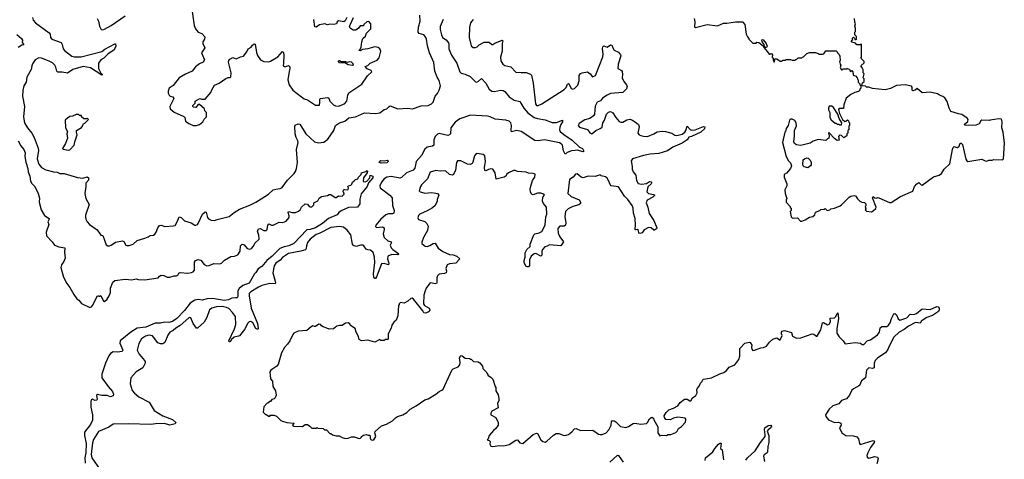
# Model space of a CAD drawing. Extents: x 2240384 to 2404287, y 351326 to 526670.
# Tile 217 of 256: x 2300501 to 2311938, y 486479 to 491581. Entities that reach past the tile are written whole.
import ezdxf

# ---------------------------------------------------------------- set-up
doc = ezdxf.new("R2010")
doc.units = 0

msp = doc.modelspace()

# ---------------------------------------------------------------- linework, layer by layer
at = {"layer": '0CON20XD'}
for points in [[(2302500, 491705), (2302527, 491515), (2302543, 491475), (2302572, 491435), (2302615, 491422), (2302653, 491383), (2302647, 491355), (2302630, 491325), (2302630, 491305), (2302652, 491255), (2302612, 491198), (2302646, 491115), (2302633, 491087), (2302591, 491069), (2302544, 491035), (2302505, 490984), (2302425, 490950), (2302352, 490905), (2302282, 490818), (2302238, 490785), (2302227, 490753), (2302227, 490727), (2302237, 490707), (2302250, 490695), (2302280, 490685), (2302292, 490665), (2302244, 490575), (2302250, 490545), (2302295, 490507), (2302406, 490456), (2302418, 490445), (2302428, 490405), (2302465, 490378), (2302515, 490352), (2302555, 490352), (2302590, 490365), (2302630, 490395), (2302643, 490427), (2302670, 490455), (2302670, 490505), (2302652, 490522), (2302648, 490548), (2302588, 490598), (2302572, 490598), (2302545, 490562), (2302520, 490565), (2302512, 490575), (2302513, 490587), (2302538, 490612), (2302540, 490635), (2302593, 490667), (2302615, 490660), (2302655, 490660), (2302720, 490735), (2302732, 490768), (2302765, 490823), (2302818, 490845), (2302895, 490900), (2302921, 490909), (2302945, 490910), (2302953, 490917), (2302956, 490966), (2302928, 491088), (2302932, 491108), (2302940, 491125), (2302975, 491143), (2303015, 491126), (2303065, 491150), (2303101, 491159), (2303140, 491210), (2303155, 491242), (2303188, 491262), (2303205, 491286), (2303225, 491301), (2303236, 491296), (2303250, 491200), (2303264, 491165), (2303297, 491117), (2303335, 491096), (2303395, 491092), (2303415, 491099), (2303500, 491150), (2303555, 491212), (2303565, 491200), (2303568, 491165), (2303566, 491075), (2303560, 491045), (2303585, 491034), (2303625, 491048), (2303638, 491035), (2303639, 491015), (2303629, 490981), (2303616, 490885), (2303629, 490825), (2303675, 490764), (2303775, 490685), (2303805, 490664), (2303845, 490652), (2303935, 490590), (2303985, 490590), (2303989, 490625), (2303986, 490654), (2303992, 490665), (2304079, 490679), (2304092, 490672), (2304105, 490634), (2304146, 490595), (2304171, 490581), (2304205, 490577), (2304275, 490606), (2304299, 490635), (2304311, 490705), (2304325, 490733), (2304476, 490834), (2304541, 490929), (2304590, 490975), (2304585, 490990), (2304535, 491013), (2304512, 491038), (2304545, 491050), (2304570, 491075), (2304655, 491112), (2304675, 491140), (2304697, 491215), (2304684, 491244), (2304665, 491260), (2304625, 491267), (2304545, 491242), (2304483, 491237), (2304455, 491220), (2304440, 491225), (2304458, 491242), (2304467, 491263), (2304474, 491326), (2304488, 491365), (2304519, 491391), (2304530, 491425), (2304580, 491475), (2304580, 491535), (2304555, 491560), (2304533, 491557), (2304500, 491525), (2304495, 491510), (2304455, 491510), (2304437, 491483), (2304405, 491460), (2304375, 491460), (2304340, 491485), (2304333, 491505), (2304342, 491528), (2304377, 491605)], [(2300650, 491605), (2300658, 491575), (2300684, 491545), (2300845, 491429), (2300854, 491414), (2300859, 491375), (2300873, 491355), (2300981, 491315), (2300996, 491295), (2301007, 491245), (2301020, 491225), (2301105, 491160), (2301135, 491150), (2301160, 491150), (2301215, 491152), (2301455, 491213), (2301489, 491241), (2301605, 491302), (2301615, 491301), (2301619, 491275), (2301598, 491232), (2301525, 491181), (2301477, 491133), (2301442, 491115), (2301417, 491075), (2301415, 491015), (2301442, 490962), (2301464, 490945), (2301455, 490936), (2301325, 491024), (2301237, 491037), (2301118, 491002), (2301055, 490962), (2300995, 490971), (2300945, 490971), (2300931, 490985), (2300922, 491032), (2300909, 491055), (2300881, 491081), (2300845, 491100), (2300756, 491136), (2300725, 491137), (2300681, 491115), (2300650, 491070), (2300640, 491045), (2300636, 491004), (2300585, 490915), (2300575, 490855), (2300550, 490815), (2300539, 490761), (2300535, 490695), (2300557, 490575), (2300545, 490455), (2300551, 490405), (2300562, 490375), (2300592, 490325), (2300640, 490265), (2300669, 490215), (2300715, 490090), (2300718, 490065), (2300703, 489965), (2300723, 489903), (2300755, 489866), (2300805, 489837), (2300895, 489815), (2300935, 489810), (2300968, 489798), (2301016, 489796), (2301171, 489751), (2301235, 489742), (2301285, 489756), (2301299, 489745), (2301300, 489720), (2301268, 489685), (2301271, 489645), (2301258, 489565), (2301271, 489505), (2301306, 489435), (2301267, 489313), (2301264, 489295), (2301270, 489265), (2301286, 489235), (2301312, 489205), (2301402, 489142), (2301435, 489091), (2301445, 489081), (2301465, 489077), (2301505, 488970), (2301525, 488957), (2301545, 488956), (2301565, 488964), (2301612, 488998), (2301695, 489016), (2301709, 489009), (2301735, 488966), (2301745, 488960), (2301771, 488959), (2301818, 488975), (2301865, 489017), (2301955, 489044), (2301995, 489060), (2302015, 489076), (2302055, 489082), (2302069, 489091), (2302087, 489115), (2302104, 489166), (2302125, 489194), (2302145, 489198), (2302185, 489183), (2302285, 489188), (2302305, 489194), (2302331, 489235), (2302355, 489292), (2302375, 489286), (2302415, 489248), (2302494, 489224), (2302535, 489196), (2302545, 489196), (2302565, 489204), (2302574, 489215), (2302625, 489325), (2302655, 489351), (2302665, 489348), (2302682, 489285), (2302695, 489269), (2302724, 489254), (2302765, 489251), (2302796, 489264), (2302933, 489297), (2302993, 489345), (2303055, 489381), (2303173, 489427), (2303245, 489462), (2303305, 489501), (2303389, 489555), (2303446, 489605), (2303475, 489616), (2303525, 489624), (2303549, 489635), (2303612, 489718), (2303688, 489795), (2303705, 489820), (2303717, 489855), (2303727, 489925), (2303718, 490075), (2303734, 490155), (2303732, 490175), (2303711, 490215), (2303700, 490255), (2303696, 490345), (2303702, 490358), (2303735, 490371), (2303755, 490368), (2303825, 490257), (2303924, 490164), (2303971, 490151), (2304035, 490159), (2304081, 490195), (2304150, 490295), (2304171, 490355), (2304217, 490383), (2304279, 490405), (2304325, 490441), (2304403, 490455), (2304505, 490500), (2304635, 490492), (2304685, 490501), (2304735, 490538), (2304765, 490546), (2304792, 490575), (2304805, 490580), (2304895, 490545), (2305005, 490554), (2305065, 490547), (2305165, 490580), (2305245, 490587), (2305286, 490605), (2305304, 490625), (2305325, 490692), (2305353, 490725), (2305375, 490765), (2305387, 490813), (2305375, 490875), (2305351, 490915), (2305323, 490985), (2305311, 491085), (2305260, 491195), (2305238, 491278), (2305226, 491355), (2305215, 491383), (2305195, 491404), (2305141, 491421), (2305129, 491435), (2305135, 491495), (2305154, 491565), (2305150, 491635)], [(2301400, 491595), (2301416, 491565), (2301426, 491506), (2301447, 491467), (2301465, 491463), (2301485, 491470), (2301565, 491514), (2301727, 491625)], [(2305421, 491585), (2305386, 491504), (2305386, 491466), (2305400, 491405), (2305412, 491375), (2305456, 491346), (2305481, 491311), (2305487, 491293), (2305487, 491245), (2305515, 491169), (2305577, 491075), (2305615, 490975), (2305629, 490959), (2305675, 490949), (2305735, 490923), (2305795, 490860), (2305805, 490857), (2305825, 490864), (2305865, 490898), (2305914, 490845), (2305955, 490775), (2305985, 490750), (2306015, 490749), (2306085, 490762), (2306118, 490758), (2306135, 490749), (2306188, 490688), (2306245, 490648), (2306311, 490631), (2306356, 490555), (2306405, 490501), (2306475, 490448), (2306515, 490434), (2306605, 490419), (2306685, 490387), (2306735, 490390), (2306806, 490416), (2306807, 490395), (2306785, 490366), (2306775, 490335), (2306772, 490305), (2306778, 490285), (2306820, 490250), (2306920, 490185), (2307005, 490101), (2307037, 490085), (2307052, 490055), (2307045, 490048), (2306976, 490066), (2306954, 490064), (2306911, 490059), (2306860, 490040), (2306845, 490024), (2306835, 490022), (2306818, 490058), (2306805, 490125), (2306791, 490141), (2306772, 490152), (2306595, 490186), (2306525, 490177), (2306485, 490181), (2306325, 490285), (2306275, 490294), (2306215, 490280), (2306209, 490299), (2306213, 490355), (2306205, 490385), (2306185, 490404), (2306146, 490416), (2306025, 490427), (2305965, 490454), (2305935, 490461), (2305737, 490473), (2305615, 490432), (2305558, 490392), (2305508, 490325), (2305506, 490255), (2305495, 490245), (2305475, 490239), (2305375, 490259), (2305355, 490252), (2305326, 490225), (2305311, 490189), (2305311, 490125), (2305296, 490114), (2305235, 490102), (2305205, 490078), (2305168, 490005), (2305108, 489935), (2305090, 489860), (2305072, 489835), (2304995, 489803), (2304935, 489751), (2304915, 489741), (2304815, 489761), (2304766, 489755), (2304735, 489735), (2304702, 489695), (2304685, 489655), (2304689, 489629), (2304802, 489545), (2304828, 489515), (2304831, 489425), (2304850, 489365), (2304846, 489336), (2304831, 489329), (2304785, 489330), (2304754, 489316), (2304694, 489265), (2304636, 489195), (2304632, 489182), (2304645, 489168), (2304715, 489176), (2304734, 489165), (2304735, 489145), (2304723, 489095), (2304733, 489053), (2304778, 489015), (2304817, 489005), (2304818, 488995), (2304804, 488965), (2304816, 488935), (2304834, 488914), (2304904, 488865), (2304901, 488859), (2304895, 488854), (2304825, 488856), (2304777, 488835), (2304774, 488806), (2304790, 488755), (2304786, 488735), (2304735, 488752), (2304705, 488746), (2304645, 488597), (2304635, 488579), (2304625, 488579), (2304614, 488595), (2304611, 488631), (2304625, 488765), (2304624, 488825), (2304605, 488881), (2304575, 488905), (2304545, 488909), (2304525, 488919), (2304500, 488955), (2304485, 488965), (2304465, 488966), (2304405, 488950), (2304379, 488959), (2304367, 488977), (2304349, 489085), (2304305, 489138), (2304261, 489175), (2304215, 489183), (2304115, 489168), (2303986, 489104), (2303945, 489090), (2303874, 489035), (2303844, 488995), (2303831, 488955), (2303830, 488925), (2303819, 488911), (2303765, 488894), (2303625, 488867), (2303555, 488823), (2303525, 488792), (2303475, 488754), (2303458, 488725), (2303440, 488645), (2303469, 488545)], [(2304302, 491605), (2304283, 491567), (2304265, 491558), (2304205, 491568), (2304188, 491555), (2304180, 491535), (2304150, 491525), (2304105, 491528), (2304075, 491520), (2304045, 491532), (2303985, 491520), (2303945, 491493), (2303928, 491498), (2303917, 491585)], [(2305769, 491585), (2305736, 491545), (2305724, 491495), (2305723, 491375), (2305745, 491280), (2305768, 491258), (2305795, 491258), (2305815, 491268), (2305839, 491291), (2305895, 491321), (2305955, 491320), (2305985, 491294), (2305995, 491294), (2306020, 491310)], [(2308336, 491596), (2308341, 491555), (2308338, 491498), (2308351, 491491), (2308485, 491524), (2308605, 491511), (2308675, 491541), (2308715, 491540), (2308816, 491556), (2308895, 491557), (2308922, 491525), (2308938, 491415), (2308953, 491383), (2308970, 491365), (2308970, 491355), (2309015, 491310), (2309055, 491310), (2309065, 491320), (2309085, 491318), (2309138, 491278), (2309145, 491260), (2309187, 491207), (2309205, 491182), (2309215, 491180), (2309225, 491190), (2309236, 491186), (2309250, 491165), (2309242, 491158), (2309240, 491145), (2309252, 491132), (2309253, 491113), (2309265, 491090), (2309275, 491130), (2309295, 491127), (2309335, 491100), (2309355, 491100), (2309365, 491110), (2309395, 491110), (2309405, 491120), (2309455, 491120), (2309475, 491110), (2309505, 491110), (2309515, 491120), (2309528, 491122), (2309545, 491140), (2309585, 491140), (2309592, 491148), (2309605, 491150), (2309645, 491190), (2309675, 491200), (2309745, 491200), (2309775, 491190), (2309785, 491180), (2309825, 491180), (2309840, 491185), (2309865, 491220), (2309985, 491220), (2309998, 491208), (2310000, 491195), (2310018, 491178), (2310027, 491157), (2310030, 491105), (2310022, 491095), (2310030, 491065), (2310040, 491055), (2310030, 491025), (2310045, 491000), (2310055, 491000), (2310065, 491010), (2310105, 491010), (2310115, 491020), (2310122, 491012), (2310138, 491008), (2310142, 490992), (2310152, 490982), (2310165, 490990), (2310178, 490978), (2310182, 490942), (2310192, 490932), (2310208, 490928), (2310228, 490908), (2310232, 490892), (2310240, 490885), (2310240, 490855), (2310258, 490838), (2310260, 490825), (2310270, 490815), (2310270, 490785), (2310260, 490775), (2310260, 490765), (2310245, 490748), (2310200, 490735), (2310155, 490712), (2310100, 490670), (2310072, 490595), (2310068, 490552), (2310018, 490552), (2310011, 490539), (2310023, 490493), (2310060, 490425), (2310085, 490400), (2310098, 490402), (2310115, 490420), (2310128, 490408), (2310132, 490392), (2310140, 490385), (2310140, 490355), (2310130, 490345), (2310130, 490305), (2310120, 490295), (2310120, 490265), (2310110, 490255), (2310108, 490232), (2310075, 490210), (2310048, 490238), (2310025, 490240), (2310010, 490225), (2310018, 490182), (2309995, 490180), (2309964, 490204), (2309905, 490268), (2309895, 490270), (2309902, 490235), (2309900, 490205), (2309885, 490200), (2309865, 490180), (2309775, 490192), (2309718, 490172), (2309683, 490147), (2309575, 490122), (2309525, 490128), (2309502, 490145), (2309493, 490165), (2309502, 490235), (2309500, 490295), (2309522, 490348), (2309520, 490385), (2309503, 490413), (2309475, 490428), (2309455, 490428), (2309442, 490415), (2309427, 490353), (2309403, 490317), (2309397, 490283), (2309390, 490275), (2309363, 490155), (2309402, 489995), (2309432, 489945), (2309455, 489920), (2309467, 489885), (2309456, 489854), (2309408, 489802), (2309380, 489785), (2309380, 489755), (2309412, 489675), (2309412, 489655), (2309387, 489605), (2309392, 489565), (2309412, 489505), (2309403, 489487), (2309402, 489465), (2309450, 489415), (2309452, 489402), (2309460, 489395), (2309460, 489365), (2309450, 489355), (2309460, 489295), (2309478, 489278), (2309535, 489280), (2309570, 489245), (2309585, 489242)], [(2309585, 489242), (2309625, 489258), (2309675, 489288), (2309715, 489297), (2309737, 489315), (2309744, 489346), (2309795, 489368), (2309805, 489378), (2309845, 489382), (2309855, 489390), (2309875, 489370), (2309885, 489368), (2309910, 489375), (2309923, 489387), (2309965, 489393), (2310030, 489420), (2310048, 489432), (2310135, 489522), (2310155, 489532), (2310195, 489540), (2310208, 489538), (2310232, 489502), (2310260, 489475), (2310283, 489463), (2310315, 489460), (2310330, 489445), (2310328, 489422), (2310320, 489415), (2310330, 489385), (2310320, 489375), (2310335, 489360), (2310395, 489352), (2310415, 489363), (2310445, 489392), (2310449, 489405), (2310408, 489515), (2310415, 489528), (2310435, 489513), (2310455, 489510), (2310463, 489517), (2310480, 489515), (2310605, 489458), (2310625, 489459), (2310732, 489528), (2310875, 489590), (2310894, 489646), (2310920, 489675), (2310945, 489690), (2310970, 489665), (2310985, 489662), (2311115, 489757), (2311182, 489778), (2311208, 489795), (2311240, 489845), (2311305, 489907), (2311335, 490075), (2311345, 490100), (2311355, 490110), (2311385, 490098), (2311395, 490100), (2311412, 490115), (2311425, 490150), (2311438, 490148), (2311452, 490132), (2311492, 489962), (2311502, 489942), (2311515, 489936), (2311675, 489963), (2311715, 489944), (2311735, 489941), (2311758, 489952), (2311795, 489953), (2311815, 489960), (2311915, 489955), (2311929, 489965), (2311938, 490148), (2311926, 490275), (2311908, 490325), (2311914, 490395), (2311905, 490428), (2311875, 490430), (2311774, 490416), (2311765, 490410), (2311675, 490416), (2311663, 490407), (2311645, 490373), (2311605, 490356), (2311524, 490354), (2311478, 490358), (2311470, 490365), (2311515, 490400), (2311518, 490425), (2311508, 490438), (2311445, 490480), (2311405, 490487), (2311318, 490515), (2311296, 490556), (2311272, 490632), (2311247, 490675), (2311225, 490690), (2311184, 490704), (2311162, 490722), (2311075, 490739), (2310985, 490733), (2310925, 490782), (2310902, 490765), (2310875, 490754), (2310866, 490765), (2310868, 490798), (2310860, 490810), (2310785, 490824), (2310684, 490816), (2310615, 490784), (2310555, 490769), (2310407, 490783), (2310365, 490800), (2310335, 490800), (2310325, 490810), (2310292, 490812), (2310280, 490825), (2310288, 490832), (2310292, 490848), (2310310, 490865), (2310310, 490895), (2310300, 490905), (2310310, 490955), (2310300, 490965), (2310300, 491005), (2310292, 491012), (2310288, 491028), (2310270, 491045), (2310308, 491082), (2310310, 491095), (2310270, 491135), (2310280, 491145), (2310280, 491295), (2310275, 491300), (2310265, 491290), (2310225, 491290), (2310208, 491308), (2310172, 491322), (2310160, 491335), (2310178, 491352), (2310170, 491365), (2310185, 491380), (2310198, 491368), (2310202, 491352), (2310215, 491350), (2310220, 491355), (2310220, 491385), (2310200, 491405), (2310200, 491435), (2310210, 491445), (2310210, 491485), (2310202, 491505), (2310208, 491535), (2310202, 491552), (2310198, 491595)], [(2300469, 491409), (2300523, 491365), (2300533, 491345), (2300530, 491315), (2300550, 491295), (2300545, 491288), (2300526, 491284), (2300485, 491258)], [(2306020, 491310), (2306105, 491342), (2306112, 491335), (2306106, 491305), (2306104, 491216), (2306084, 491145), (2306089, 491105), (2306112, 491065), (2306135, 491051), (2306204, 491034), (2306265, 490974), (2306325, 490967), (2306385, 490969), (2306435, 490951), (2306445, 490939), (2306467, 490845), (2306492, 490605), (2306505, 490584), (2306525, 490584), (2306565, 490605), (2306827, 490773), (2306848, 490795), (2306865, 490833), (2306875, 490840), (2306884, 490834), (2306905, 490783), (2306925, 490777), (2306945, 490783), (2306985, 490823), (2306998, 490872), (2306999, 490935), (2307015, 490958), (2307034, 490966), (2307098, 490978), (2307127, 490955), (2307155, 490918), (2307188, 490935), (2307275, 491152), (2307278, 491185), (2307269, 491245), (2307274, 491266), (2307285, 491277), (2307325, 491264), (2307365, 491290), (2307380, 491285), (2307389, 491255), (2307407, 491227), (2307456, 491206), (2307480, 491175), (2307483, 491163), (2307451, 491065), (2307447, 491015), (2307491, 490991), (2307500, 490980), (2307504, 490946), (2307499, 490905), (2307519, 490865), (2307549, 490825), (2307556, 490805), (2307550, 490779), (2307505, 490738), (2307365, 490726), (2307325, 490706), (2307270, 490670), (2307249, 490641), (2307210, 490625), (2307185, 490578), (2307178, 490485), (2307166, 490464), (2307125, 490436), (2307065, 490419), (2306998, 490375), (2306988, 490355), (2307002, 490335), (2307095, 490306), (2307125, 490268), (2307145, 490258), (2307193, 490297), (2307245, 490319), (2307266, 490335), (2307276, 490385), (2307294, 490415), (2307316, 490485), (2307342, 490508), (2307365, 490514), (2307391, 490501), (2307425, 490445), (2307465, 490398), (2307485, 490391), (2307505, 490392), (2307555, 490420), (2307586, 490426), (2307617, 490417), (2307671, 490381), (2307689, 490365), (2307697, 490337), (2307681, 490265), (2307696, 490246), (2307717, 490237), (2307745, 490229), (2307793, 490227), (2307865, 490256), (2307905, 490278), (2307965, 490288), (2308004, 490284), (2308075, 490266), (2308112, 490242), (2308135, 490237), (2308195, 490254), (2308227, 490275), (2308240, 490295), (2308255, 490346), (2308288, 490308), (2308305, 490300), (2308347, 490303), (2308445, 490343), (2308458, 490338), (2308454, 490315), (2308414, 490275), (2308305, 490225), (2308275, 490219), (2308252, 490188), (2308195, 490149), (2308088, 490102), (2308025, 490061), (2307925, 490027), (2307825, 490022), (2307745, 490004), (2307618, 489965), (2307602, 489945), (2307616, 489876), (2307616, 489845), (2307628, 489815), (2307658, 489778), (2307664, 489714), (2307685, 489681), (2307725, 489671), (2307780, 489680), (2307815, 489703), (2307838, 489698), (2307841, 489685), (2307834, 489675), (2307797, 489643), (2307787, 489585), (2307804, 489564), (2307864, 489554), (2307878, 489545), (2307857, 489523), (2307791, 489485), (2307778, 489455), (2307797, 489405), (2307813, 489333), (2307865, 489252), (2307900, 489165), (2307898, 489155), (2307875, 489140), (2307865, 489140), (2307836, 489166), (2307805, 489171), (2307755, 489142), (2307731, 489109), (2307705, 489100), (2307692, 489105), (2307688, 489135), (2307675, 489148), (2307655, 489142), (2307648, 489148), (2307654, 489195), (2307649, 489275), (2307631, 489335), (2307628, 489395), (2307614, 489425), (2307564, 489495), (2307525, 489535), (2307455, 489643), (2307372, 489655), (2307359, 489669), (2307342, 489715), (2307325, 489741), (2307305, 489756), (2307255, 489770), (2307245, 489780), (2307185, 489761), (2307105, 489766), (2307045, 489746), (2307023, 489753), (2306975, 489793), (2306955, 489790), (2306928, 489752), (2306889, 489725), (2306867, 489565), (2306905, 489529), (2306999, 489489), (2307015, 489465), (2307013, 489447), (2306995, 489431), (2306927, 489413), (2306870, 489385), (2306840, 489355), (2306834, 489296), (2306846, 489225), (2306842, 489198), (2306825, 489186), (2306774, 489186), (2306752, 489158), (2306754, 489104), (2306773, 489063), (2306818, 489005), (2306788, 488955), (2306655, 488970), (2306626, 488954), (2306600, 488945), (2306572, 488915), (2306564, 488895), (2306565, 488850), (2306555, 488837), (2306495, 488869), (2306475, 488863), (2306443, 488837), (2306422, 488795), (2306422, 488728), (2306410, 488715), (2306395, 488712), (2306381, 488721), (2306360, 488765), (2306360, 488785), (2306374, 488825), (2306373, 488877), (2306392, 488915), (2306432, 488948), (2306430, 488975), (2306474, 489085), (2306485, 489097), (2306535, 489108), (2306565, 489122), (2306604, 489195), (2306614, 489295), (2306623, 489325), (2306620, 489405), (2306587, 489447), (2306574, 489475), (2306578, 489522), (2306596, 489545), (2306590, 489555), (2306555, 489569), (2306515, 489568), (2306465, 489549), (2306447, 489557), (2306434, 489584), (2306431, 489615), (2306439, 489651), (2306459, 489715), (2306483, 489755), (2306487, 489787), (2306466, 489796), (2306411, 489801), (2306382, 489812), (2306285, 489820), (2306255, 489832), (2306235, 489832), (2306177, 489805), (2306156, 489785), (2306151, 489769), (2306127, 489753), (2306035, 489730), (2306025, 489805), (2305998, 489848), (2305975, 489850), (2305945, 489844), (2305915, 489829), (2305905, 489832), (2305898, 489865), (2305911, 489935), (2305905, 490000), (2305885, 490018), (2305815, 490027), (2305795, 490017), (2305785, 490002), (2305764, 489926), (2305755, 489911), (2305735, 489900), (2305703, 489903), (2305625, 489944), (2305585, 489942), (2305576, 489924), (2305562, 489835), (2305539, 489785), (2305525, 489776), (2305495, 489785), (2305445, 489826), (2305385, 489824), (2305335, 489830), (2305269, 489811), (2305236, 489734), (2305167, 489665), (2305158, 489645), (2305142, 489595), (2305153, 489583), (2305168, 489578), (2305205, 489568), (2305285, 489574), (2305335, 489570), (2305353, 489563), (2305368, 489545), (2305351, 489495), (2305351, 489475), (2305326, 489425), (2305295, 489397), (2305235, 489362), (2305148, 489325), (2305135, 489310), (2305127, 489283), (2305132, 489262), (2305205, 489240), (2305230, 489215), (2305244, 489185), (2305238, 489135), (2305192, 489055), (2305171, 488999), (2305173, 488985), (2305212, 488952), (2305235, 488951), (2305265, 488959), (2305305, 488983), (2305326, 488986), (2305360, 488930), (2305415, 488890), (2305495, 488858), (2305535, 488852), (2305580, 488835), (2305612, 488805), (2305565, 488754), (2305494, 488746), (2305467, 488735), (2305451, 488695), (2305457, 488665), (2305454, 488645), (2305435, 488634), (2305375, 488628), (2305353, 488607), (2305346, 488585), (2305348, 488528), (2305341, 488519), (2305325, 488514), (2305275, 488526), (2305265, 488523), (2305223, 488467), (2305210, 488435), (2305196, 488385), (2305192, 488285), (2305202, 488265), (2305256, 488235), (2305263, 488215), (2305257, 488195), (2305245, 488187), (2305214, 488176), (2305195, 488180), (2305183, 488203), (2305075, 488338), (2305059, 488349), (2305043, 488347), (2305010, 488315), (2304967, 488293), (2304925, 488300), (2304910, 488285), (2304910, 488275), (2304900, 488265), (2304892, 488145), (2304872, 488095), (2304845, 488072), (2304822, 488035), (2304815, 488000), (2304782, 487935), (2304780, 487875), (2304775, 487870), (2304745, 487870), (2304735, 487860), (2304695, 487860), (2304685, 487870), (2304625, 487838), (2304545, 487862), (2304473, 487853), (2304445, 487870), (2304437, 487905), (2304410, 487955), (2304399, 487999), (2304345, 488032), (2304335, 488050), (2304315, 488062), (2304285, 488058), (2304245, 488033), (2304215, 488032), (2304185, 488023), (2304145, 487994), (2304095, 487988), (2304068, 488002), (2304025, 488018), (2304005, 488028), (2303995, 488042), (2303975, 488048), (2303935, 488022), (2303925, 488020), (2303905, 488028), (2303885, 488018), (2303835, 487973), (2303734, 487966), (2303686, 487944), (2303672, 487928), (2303638, 487855), (2303612, 487815), (2303577, 487775), (2303543, 487715), (2303505, 487580), (2303489, 487561), (2303417, 487513), (2303408, 487495), (2303413, 487413), (2303438, 487385), (2303442, 487325), (2303472, 487275), (2303478, 487225), (2303467, 487193), (2303455, 487180), (2303430, 487175), (2303415, 487150), (2303405, 487150), (2303385, 487130), (2303370, 487125), (2303335, 487090), (2303330, 487025), (2303355, 487000), (2303365, 487000), (2303395, 486980), (2303405, 486980), (2303415, 486990), (2303455, 486990), (2303485, 486980), (2303535, 486930), (2303553, 486923), (2303605, 486908), (2303685, 486900), (2303690, 486895), (2303670, 486875), (2303684, 486864), (2303785, 486860), (2303818, 486882), (2303842, 486882), (2303870, 486865), (2303895, 486840), (2303945, 486840), (2303955, 486850), (2303965, 486840), (2304027, 486837), (2304043, 486823), (2304065, 486820), (2304105, 486780), (2304115, 486780), (2304133, 486763), (2304175, 486750), (2304212, 486752), (2304245, 486732), (2304285, 486720), (2304317, 486723), (2304355, 486740), (2304385, 486740), (2304445, 486720), (2304460, 486725), (2304470, 486735), (2304470, 486745)], [(2309175, 491260), (2309165, 491260), (2309152, 491272), (2309150, 491295), (2309124, 491324), (2309120, 491335), (2309125, 491350), (2309138, 491348), (2309170, 491305), (2309182, 491275), (2309175, 491260)], [(2304365, 491049), (2304315, 491056), (2304286, 491076), (2304215, 491080), (2304204, 491095), (2304204, 491105), (2304215, 491109), (2304236, 491096), (2304285, 491097), (2304305, 491088), (2304335, 491097), (2304353, 491093), (2304372, 491072), (2304374, 491055), (2304365, 491049)], [(2310045, 490360), (2310050, 490385), (2310020, 490435), (2310003, 490485), (2309955, 490562), (2309935, 490577), (2309904, 490576), (2309894, 490556), (2309894, 490535), (2309910, 490505), (2309912, 490445), (2309925, 490420), (2309972, 490382), (2309985, 490380), (2309995, 490370), (2310015, 490370), (2310025, 490360), (2310045, 490360)], [(2301065, 490068), (2301085, 490072), (2301132, 490125), (2301140, 490165), (2301168, 490245), (2301160, 490275), (2301162, 490295), (2301219, 490331), (2301232, 490345), (2301242, 490378), (2301258, 490382), (2301300, 490425), (2301285, 490440), (2301275, 490430), (2301245, 490430), (2301220, 490455), (2301218, 490468), (2301195, 490470), (2301185, 490480), (2301155, 490480), (2301115, 490462), (2301085, 490458), (2301055, 490440), (2301030, 490415), (2301033, 490325), (2301058, 490285), (2301048, 490255), (2301058, 490205), (2301034, 490146), (2300998, 490085), (2301005, 490078), (2301065, 490068)], [(2300484, 490175), (2300515, 490117), (2300550, 490075), (2300564, 490035), (2300559, 489995), (2300573, 489927), (2300595, 489856), (2300599, 489815), (2300620, 489765), (2300628, 489708), (2300642, 489682), (2300676, 489645), (2300717, 489565), (2300730, 489510), (2300729, 489465), (2300751, 489375), (2300790, 489310), (2300842, 489275), (2300843, 489265), (2300826, 489235), (2300839, 489205), (2300809, 489115), (2300814, 489074), (2300879, 489005), (2300906, 488966), (2300955, 488945), (2301026, 488935), (2301020, 488885), (2301029, 488815), (2301014, 488776), (2300987, 488735), (2300978, 488705), (2301008, 488595), (2301049, 488519), (2301084, 488475), (2301131, 488391), (2301165, 488342), (2301188, 488325), (2301217, 488287), (2301315, 488242), (2301335, 488250), (2301346, 488264), (2301405, 488378), (2301415, 488378), (2301425, 488368), (2301445, 488380), (2301475, 488314), (2301485, 488312), (2301515, 488338), (2301541, 488375), (2301556, 488414), (2301557, 488465), (2301583, 488535), (2301605, 488554), (2301725, 488571), (2301805, 488563), (2301854, 488574), (2301876, 488566), (2301955, 488564), (2302110, 488585), (2302124, 488606), (2302146, 488616), (2302175, 488613), (2302215, 488592), (2302245, 488594), (2302295, 488609), (2302322, 488608), (2302336, 488615), (2302351, 488639), (2302364, 488646), (2302455, 488641), (2302495, 488646), (2302515, 488656), (2302532, 488675), (2302530, 488750), (2302532, 488768), (2302543, 488785), (2302575, 488799), (2302605, 488792), (2302645, 488739), (2302676, 488726), (2302703, 488727), (2302755, 488750), (2302825, 488748), (2302845, 488756), (2302881, 488789), (2302955, 488833), (2302995, 488838), (2303035, 488852), (2303060, 488895), (2303066, 488955), (2303085, 488976), (2303107, 488967), (2303145, 488924), (2303175, 488920), (2303192, 488925), (2303215, 488952), (2303231, 488989), (2303284, 489035), (2303280, 489080), (2303262, 489128), (2303274, 489156), (2303295, 489159), (2303335, 489134), (2303365, 489136), (2303376, 489145), (2303384, 489196), (2303395, 489211), (2303427, 489197), (2303445, 489197), (2303515, 489230), (2303556, 489226), (2303595, 489242), (2303629, 489285), (2303631, 489305), (2303620, 489345), (2303624, 489356), (2303665, 489344), (2303705, 489344), (2303741, 489359), (2303757, 489373)], [(2304698, 489918), (2304678, 489925), (2304695, 489946), (2304735, 489942), (2304770, 489950), (2304777, 489947), (2304779, 489935), (2304765, 489919), (2304698, 489918)], [(2309655, 489863), (2309614, 489874), (2309602, 489885), (2309598, 489905), (2309602, 489955), (2309615, 489968), (2309645, 489980), (2309660, 489975), (2309683, 489953), (2309693, 489923), (2309693, 489897), (2309686, 489884), (2309655, 489863)], [(2303757, 489373), (2303775, 489406), (2303815, 489446), (2303845, 489442), (2303865, 489412), (2303875, 489408), (2303895, 489410), (2303916, 489434), (2303918, 489455), (2303965, 489478), (2303981, 489509), (2304005, 489528), (2304075, 489542), (2304095, 489552), (2304115, 489552), (2304165, 489518), (2304175, 489518), (2304205, 489537), (2304245, 489532), (2304268, 489555), (2304267, 489577), (2304260, 489585), (2304262, 489605), (2304275, 489610), (2304304, 489606), (2304315, 489612), (2304319, 489625), (2304312, 489645), (2304318, 489655), (2304349, 489661), (2304359, 489671), (2304368, 489695), (2304385, 489712), (2304400, 489725), (2304430, 489735), (2304438, 489755), (2304466, 489784), (2304473, 489805), (2304522, 489818), (2304535, 489830), (2304540, 489825), (2304538, 489805), (2304493, 489745), (2304492, 489705), (2304515, 489698), (2304533, 489707), (2304569, 489745), (2304573, 489777), (2304602, 489765), (2304604, 489745), (2304551, 489689), (2304535, 489647), (2304469, 489561), (2304450, 489500), (2304453, 489445), (2304425, 489404), (2304319, 489401), (2304235, 489363), (2304208, 489345), (2304190, 489315), (2304087, 489273), (2304018, 489215), (2303935, 489167), (2303875, 489148), (2303835, 489142), (2303685, 488983), (2303626, 488955), (2303573, 488947), (2303523, 488927), (2303435, 488836), (2303373, 488787), (2303315, 488717), (2303272, 488688), (2303245, 488646), (2303228, 488632), (2303165, 488525), (2303093, 488497), (2303049, 488461), (2303036, 488435), (2303035, 488368), (2303025, 488353), (2303007, 488353), (2302965, 488350), (2302925, 488332), (2302875, 488323), (2302745, 488344), (2302675, 488341), (2302625, 488325), (2302575, 488335), (2302535, 488325), (2302480, 488290), (2302414, 488206), (2302328, 488115), (2302275, 488077), (2302235, 488066), (2302185, 488069), (2302135, 488059), (2302075, 488061), (2301965, 488013), (2301865, 488000), (2301792, 487955), (2301666, 487855), (2301665, 487826), (2301699, 487745), (2301692, 487732), (2301638, 487722), (2301585, 487725), (2301555, 487709), (2301535, 487681), (2301497, 487595), (2301456, 487466), (2301456, 487426), (2301527, 487325), (2301577, 487265), (2301590, 487235), (2301586, 487214), (2301556, 487204), (2301515, 487221), (2301455, 487221), (2301405, 487231), (2301394, 487225), (2301401, 487175), (2301396, 487164), (2301375, 487162), (2301345, 487176), (2301335, 487171), (2301327, 487155), (2301326, 487085), (2301345, 486995), (2301345, 486935), (2301324, 486885), (2301255, 486795), (2301252, 486755), (2301272, 486662), (2301269, 486555), (2301256, 486495), (2301260, 486435)], [(2303469, 488545), (2303474, 488525), (2303470, 488515), (2303405, 488519), (2303315, 488498), (2303275, 488479), (2303185, 488422), (2303168, 488402), (2303165, 488375), (2303188, 488235), (2303265, 488055), (2303272, 487998), (2303268, 487985), (2303245, 487996), (2303207, 488065), (2303185, 488077), (2303166, 488074), (2303151, 488059), (2303114, 487985), (2303055, 487914), (2303043, 487907), (2302994, 487896), (2302961, 487869), (2302945, 487841), (2302935, 487841), (2302929, 487855), (2302995, 487993), (2303012, 488045), (2303007, 488135), (2302974, 488184), (2302930, 488230), (2302903, 488243), (2302855, 488251), (2302785, 488249), (2302733, 488235), (2302704, 488215), (2302674, 488125), (2302645, 488072), (2302565, 488000), (2302555, 488001), (2302514, 488055), (2302490, 488120), (2302476, 488126), (2302465, 488122), (2302366, 488034), (2302315, 488001), (2302285, 487973), (2302245, 487955), (2302221, 487919), (2302187, 487835), (2302165, 487820), (2302135, 487818), (2302105, 487832), (2302045, 487911), (2302005, 487919), (2301961, 487909), (2301915, 487877), (2301885, 487825), (2301864, 487746), (2301889, 487699), (2301937, 487647), (2301957, 487615), (2301960, 487595), (2301931, 487539), (2301854, 487496), (2301792, 487425), (2301786, 487355), (2301807, 487277), (2301834, 487245), (2301885, 487203), (2302003, 487143), (2302062, 487045), (2302164, 486984), (2302275, 486943), (2302316, 486905), (2302305, 486891), (2302245, 486874), (2302183, 486893), (2302079, 486891), (2302025, 486883), (2301765, 486892), (2301585, 486886), (2301535, 486854), (2301415, 486800), (2301360, 486710), (2301345, 486670), (2301333, 486535), (2301338, 486495), (2301435, 486356)], [(2304470, 486745), (2304495, 486760), (2304525, 486768), (2304548, 486758), (2304565, 486760), (2304572, 486752), (2304570, 486725), (2304579, 486709), (2304595, 486702), (2304615, 486706), (2304636, 486745), (2304627, 486785), (2304629, 486801), (2304705, 486868), (2304762, 486888), (2304830, 486925), (2304865, 486960), (2304890, 486975), (2304950, 486995), (2304996, 487024), (2305035, 487062), (2305105, 487098), (2305205, 487168), (2305245, 487182), (2305336, 487234), (2305374, 487266), (2305405, 487282), (2305418, 487295), (2305522, 487515), (2305535, 487528), (2305595, 487552), (2305612, 487575), (2305616, 487604), (2305611, 487655), (2305625, 487683), (2305642, 487682), (2305675, 487652), (2305725, 487650), (2305735, 487640), (2305745, 487640), (2305773, 487613), (2305825, 487610), (2305845, 487598), (2305875, 487560), (2305880, 487535), (2305920, 487495), (2305925, 487480), (2305940, 487465), (2305940, 487455), (2305979, 487429), (2305995, 487410), (2306023, 487323), (2306032, 487312), (2306033, 487273), (2306057, 487227), (2306068, 487185), (2306067, 487163), (2306050, 487125), (2306058, 487075), (2305984, 487036), (2305974, 487016), (2305974, 486996), (2306030, 486965), (2306057, 486907), (2306057, 486877), (2306032, 486835), (2306005, 486813), (2305953, 486755), (2305942, 486718), (2305930, 486705), (2305955, 486698), (2305967, 486687), (2305963, 486655), (2305975, 486632), (2305995, 486627), (2306075, 486639), (2306125, 486636), (2306185, 486651), (2306265, 486700), (2306285, 486706), (2306312, 486672), (2306345, 486661), (2306465, 486769), (2306505, 486783), (2306515, 486778), (2306555, 486704), (2306578, 486685), (2306605, 486679), (2306625, 486690), (2306701, 486759), (2306732, 486778), (2306765, 486779), (2306815, 486758), (2306834, 486756), (2306875, 486768), (2306915, 486799), (2306945, 486834), (2306965, 486838), (2307015, 486813), (2307159, 486819), (2307225, 486772), (2307245, 486766), (2307265, 486768), (2307312, 486788), (2307345, 486822), (2307373, 486875), (2307375, 486915), (2307385, 486931), (2307405, 486927), (2307425, 486913), (2307479, 486859), (2307540, 486850), (2307571, 486859), (2307625, 486894), (2307645, 486897), (2307715, 486886), (2307780, 486895), (2307792, 486905), (2307815, 486950), (2307834, 486966), (2307845, 486968), (2307862, 486955), (2307867, 486937), (2307912, 486855), (2307912, 486785), (2307935, 486750), (2307965, 486758), (2308013, 486757), (2308035, 486768), (2308065, 486768), (2308121, 486789), (2308138, 486805), (2308154, 486836), (2308189, 486861), (2308235, 486910), (2308240, 486945), (2308230, 486955), (2308205, 486962), (2308145, 486968), (2308095, 486958), (2308055, 486938), (2308005, 486940), (2307990, 486965), (2307988, 486985), (2308009, 487021), (2308040, 487055), (2308095, 487072), (2308145, 487098), (2308172, 487138), (2308224, 487176), (2308255, 487179), (2308285, 487158), (2308295, 487158), (2308315, 487193), (2308355, 487220), (2308369, 487251), (2308368, 487285), (2308373, 487305), (2308395, 487328), (2308408, 487362), (2308428, 487382), (2308431, 487399), (2308442, 487408), (2308535, 487424), (2308635, 487473), (2308678, 487485), (2308712, 487508), (2308743, 487547), (2308807, 487575), (2308853, 487637), (2308867, 487675), (2308866, 487765), (2308922, 487828), (2308975, 487840), (2308985, 487833), (2309006, 487805), (2309001, 487775), (2309005, 487758), (2309015, 487743), (2309035, 487744), (2309108, 487772), (2309142, 487778), (2309176, 487794), (2309211, 487839), (2309247, 487873), (2309295, 487889), (2309325, 487867), (2309335, 487867), (2309357, 487915), (2309349, 487935), (2309350, 487955), (2309358, 487965), (2309385, 487973), (2309465, 487949), (2309478, 487908), (2309525, 487884), (2309575, 487890), (2309705, 487936), (2309725, 487933), (2309755, 487910), (2309765, 487910), (2309807, 487983), (2309825, 488063), (2309836, 488066), (2309885, 488038), (2309904, 488046), (2309918, 488075), (2309914, 488116), (2309967, 488123), (2309981, 488135), (2309995, 488170), (2310005, 488178), (2310012, 488115), (2309991, 487995), (2309993, 487945), (2310020, 487900), (2310066, 487855), (2310091, 487821), (2310205, 487834), (2310266, 487826), (2310285, 487812), (2310305, 487810), (2310345, 487853), (2310385, 487866), (2310466, 487924), (2310488, 487955), (2310496, 488004), (2310515, 488019), (2310575, 488022), (2310594, 488035), (2310612, 488065), (2310627, 488115), (2310655, 488166), (2310665, 488172), (2310684, 488155), (2310705, 488108), (2310725, 488094), (2310805, 488121), (2310845, 488162), (2310885, 488159), (2310918, 488172), (2310985, 488226), (2311078, 488218), (2311155, 488252), (2311169, 488249), (2311180, 488235), (2311182, 488215), (2311175, 488195), (2311102, 488148), (2311039, 488125), (2310985, 488092), (2310975, 488085), (2310962, 488058), (2310905, 488067), (2310823, 488025), (2310773, 487987), (2310716, 487955), (2310655, 487895), (2310596, 487785), (2310585, 487755), (2310557, 487715), (2310469, 487655), (2310439, 487625), (2310427, 487595), (2310425, 487542), (2310405, 487534), (2310365, 487542), (2310336, 487515), (2310325, 487425), (2310280, 487390), (2310254, 487335), (2310185, 487299), (2310165, 487280), (2310138, 487222), (2310105, 487180), (2310045, 487160), (2310015, 487122), (2309945, 487100), (2309905, 487060), (2309862, 486995), (2309863, 486975), (2309895, 486938), (2309965, 486908), (2310010, 486910), (2310039, 486899), (2310042, 486875), (2310022, 486845), (2310050, 486785), (2310095, 486757), (2310185, 486751), (2310225, 486739), (2310244, 486715), (2310254, 486664), (2310262, 486652), (2310414, 486696), (2310428, 486688), (2310426, 486675), (2310383, 486615), (2310351, 486555), (2310342, 486525), (2310344, 486505), (2310365, 486494), (2310435, 486511), (2310465, 486504), (2310474, 486485), (2310458, 486425)], [(2308935, 486470), (2308953, 486497), (2309045, 486576), (2309107, 486673), (2309159, 486745), (2309161, 486765), (2309151, 486825), (2309157, 486845), (2309195, 486872), (2309225, 486875), (2309235, 486865), (2309227, 486843), (2309195, 486823), (2309185, 486805), (2309204, 486755), (2309204, 486675), (2309191, 486629), (2309188, 486565), (2309184, 486555), (2309149, 486531), (2309141, 486515), (2309154, 486455)], [(2308462, 486465), (2308467, 486495), (2308552, 486565), (2308575, 486606), (2308617, 486655), (2308635, 486667), (2308647, 486665), (2308640, 486605), (2308660, 486590), (2308674, 486474)], [(2307354, 486446), (2307445, 486529), (2307455, 486523), (2307511, 486445)]]:
    msp.add_lwpolyline(points, dxfattribs=at)

doc.saveas('drawing.dxf')
